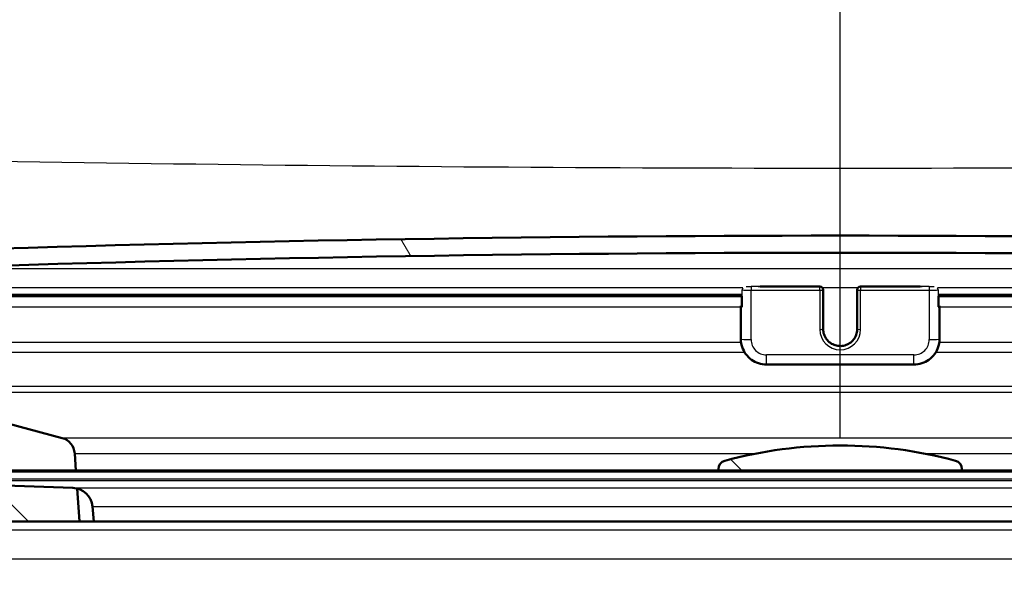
# Model space of a CAD drawing. Header units: millimetres. Extents: x 100 to 2000, y 93 to 2870.
# Tile 18 of 31: x 599 to 657, y 1507 to 1541. Entities that reach past the tile are written whole.
import ezdxf

# ---------------------------------------------------------------- set-up
doc = ezdxf.new("R2010")
doc.units = ezdxf.units.MM
doc.header["$LTSCALE"] = 10
for name, color, linetype, lineweight in [('Dimensions(ISO)', 7, 'Continuous', 25), ('Hatch', 7, 'Continuous', 9), ('Visible Edges(ISO)', 7, 'Continuous', 50), ('Visible Tangent Edges(ISO)', 7, 'Continuous', 25)]:
    doc.layers.add(name, color=color, linetype=linetype, lineweight=lineweight)
doc.styles.add('Text_3.5mm', font='arial.ttf', dxfattribs={"width": 0.899999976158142})
doc.dimstyles.new('KS-STANDARD', dxfattribs={"dimscale": 10, "dimtxt": 3.5, "dimasz": 2.5, "dimexe": 3.174999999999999, "dimexo": 0, "dimgap": 0.8, "dimtad": 1, "dimdec": 1, "dimrnd": 1e-08, "dimtxsty": 'Text_3.5mm', "dimcen": 0.09, "dimdle": 10, "dimclrd": 7, "dimclre": 7, "dimclrt": 7, "dimadec": 0, "dimazin": 2, "dimtfac": 0.7142857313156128, "dimtdec": 4, "dimtmove": 0, "dimatfit": 3, "dimfxl": 1, "dimtolj": 1, "dimlwd": 25, "dimlwe": 25, "dimarcsym": 0})
pattern_1 = [(135, (0, 0), (-22.45064030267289, -22.45064030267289), [])]

# ---------------------------------------------------------------- blocks, each defined once
blk = doc.blocks.new('*D7')
at = {"layer": 'Defpoints', "color": 0, "linetype": 'Continuous', "transparency": 16777216}
for p in [(1000.524131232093, 1726.843589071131), (1080.524131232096, 1726.843589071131), (588.9241220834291, 1417.651415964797)]:
    blk.add_point(p, dxfattribs=at)
at = {"layer": 'Dimensions(ISO)', "color": 7, "linetype": 'Continuous', "lineweight": 25, "transparency": 16777216}
for p, q in [((1000.524131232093, 1726.843589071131), (1112.274131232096, 1726.843589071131)), ((1080.524131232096, 1442.651415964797), (1080.524131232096, 1701.843589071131)), ((588.9241220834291, 1417.651415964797), (1112.274131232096, 1417.651415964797))]:
    blk.add_line(p, q, dxfattribs=at)
at = {"layer": 'Dimensions(ISO)', "color": 7, "linetype": 'Continuous', "transparency": 16777216}
for points in [[(1076.357464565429, 1701.843589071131), (1084.690797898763, 1701.843589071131), (1080.524131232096, 1726.843589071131)], [(1076.357464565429, 1442.651415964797), (1084.690797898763, 1442.651415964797), (1080.524131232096, 1417.651415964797)]]:
    blk.add_solid(points, dxfattribs=at)
at = {"layer": 'Dimensions(ISO)', "color": 7, "linetype": 'Continuous', "lineweight": 25, "transparency": 16777216, "insert": (1054.642139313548, 1519.319710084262), "char_height": 35, "attachment_point": 4, "rotation": 90, "style": 'Text_3.5mm'}
blk.add_mtext('\\A1;309', dxfattribs=at)
blk = doc.blocks.new('*D11')
at = {"layer": 'Defpoints', "color": 0, "linetype": 'Continuous', "transparency": 16777216}
for p in [(646.9241312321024, 2049.12536224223), (400.5241312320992, 1756.843589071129), (646.9241312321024, 1516.051415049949)]:
    blk.add_point(p, dxfattribs=at)
at = {"layer": 'Dimensions(ISO)', "color": 7, "linetype": 'Continuous', "lineweight": 25, "transparency": 16777216}
for p, q in [((400.5241312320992, 1756.843589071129), (400.5241312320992, 2080.87536224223)), ((646.9241312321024, 1516.051415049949), (646.9241312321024, 2080.87536224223)), ((425.5241312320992, 2049.12536224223), (621.9241312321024, 2049.12536224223))]:
    blk.add_line(p, q, dxfattribs=at)
at = {"layer": 'Dimensions(ISO)', "color": 7, "linetype": 'Continuous', "transparency": 16777216}
for points in [[(425.5241312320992, 2053.292028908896), (425.5241312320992, 2044.958695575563), (400.5241312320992, 2049.12536224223)], [(621.9241312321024, 2053.292028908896), (621.9241312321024, 2044.958695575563), (646.9241312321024, 2049.12536224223)]]:
    blk.add_solid(points, dxfattribs=at)
at = {"layer": 'Dimensions(ISO)', "color": 7, "linetype": 'Continuous', "lineweight": 25, "transparency": 16777216, "insert": (491.6680269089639, 2074.995416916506), "char_height": 35, "attachment_point": 4, "style": 'Text_3.5mm'}
blk.add_mtext('\\A1;246', dxfattribs=at)

msp = doc.modelspace()

# ---------------------------------------------------------------- hatches: boundary and pattern name
at = {"layer": 'Hatch'}
h = msp.add_hatch(dxfattribs=at)
h.set_pattern_fill('ANSI31', color=256, scale=254, angle=90, style=0)
h.set_pattern_definition(pattern_1)
edge = h.paths.add_edge_path()
edge.add_line((523.1108178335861, 1700.345503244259), (524.66526470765, 1695.56140769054))
edge.add_ellipse((429.559613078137, 1664.659708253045), major_axis=(30.90169943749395, -95.10565162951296), ratio=1, start_angle=86.82306187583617, end_angle=90, ccw=False)
edge.add_ellipse((429.5596130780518, 1664.659708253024), major_axis=(25.58348891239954, -96.67204919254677), ratio=1, start_angle=88.81777985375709, end_angle=90.00000000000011, ccw=False)
edge.add_ellipse((429.5596130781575, 1664.659708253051), major_axis=(23.58348891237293, -97.1793139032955), ratio=1, start_angle=88.40561606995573, end_angle=90, ccw=False)
edge.add_line((527.3574826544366, 1685.530182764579), (534.087075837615, 1686.118945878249))
edge.add_line((534.0870758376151, 1686.118945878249), (534.0347823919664, 1686.716662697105))
edge.add_line((534.0347823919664, 1686.716662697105), (530.6439265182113, 1725.474322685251))
edge.add_ellipse((529.1496344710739, 1725.34358907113), major_axis=(-0.1307336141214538, 1.494292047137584), ratio=1, start_angle=269.9999999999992, end_angle=355.0000000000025)
edge.add_line((529.1496344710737, 1726.84358907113), (514.0241312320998, 1726.84358907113))
edge.add_line((514.0241312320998, 1726.84358907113), (514.0241312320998, 1720.84358907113))
edge.add_line((514.0241312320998, 1720.84358907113), (519.5241312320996, 1720.84358907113))
edge.add_ellipse((519.5241312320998, 1719.84358907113), major_axis=(1.000000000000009, 0), ratio=1, start_angle=0, end_angle=90, ccw=False)
edge.add_line((520.5241312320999, 1719.84358907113), (520.5241312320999, 1709.893247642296))
edge.add_line((520.5241312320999, 1709.893247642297), (522.8134316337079, 1701.349462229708))
edge.add_ellipse((542.1319481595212, 1706.525843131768), major_axis=(5.176380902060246, -19.31851652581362), ratio=1, start_angle=269.9999999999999, end_angle=272.9999999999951)
edge = h.paths.add_edge_path()
edge.add_line((586.9241312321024, 1511.151415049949), (602.2538631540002, 1511.151415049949))
edge.add_line((602.2538631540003, 1511.151415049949), (602.118062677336, 1513.093452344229))
edge.add_ellipse((601.8197767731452, 1511.931116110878), major_axis=(1.199268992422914, -0.0418793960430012), ratio=1, start_angle=77.60699785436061, end_angle=90.00000000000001)
edge.add_line((601.8616561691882, 1513.130385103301), (589.9031306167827, 1513.547986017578))
edge.add_ellipse((589.9066205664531, 1513.64792510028), major_axis=(-0.099939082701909, 0.0034899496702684), ratio=1, start_angle=3.979039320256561e-13, end_angle=90.00000000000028, ccw=False)
edge.add_line((589.8066814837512, 1513.65141504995), (589.8206412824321, 1514.051171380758))
edge.add_ellipse((589.920580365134, 1514.047681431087), major_axis=(0.0034899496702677, 0.099939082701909), ratio=1, start_angle=2.000000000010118, end_angle=90.0000000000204, ccw=False)
edge.add_line((589.920580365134, 1514.147681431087), (602.0443437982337, 1514.147681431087))
edge.add_line((602.0443437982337, 1514.147681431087), (601.9738880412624, 1515.155245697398))
edge.add_ellipse((600.9763239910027, 1515.085489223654), major_axis=(-0.0697564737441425, 0.9975640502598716), ratio=1, start_angle=270, end_angle=340.999999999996)
edge.add_line((601.2351430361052, 1516.051415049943), (591.1896292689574, 1518.743102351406))
edge.add_ellipse((591.4484483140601, 1519.709028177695), major_axis=(-0.9659258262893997, 0.258819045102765), ratio=1, start_angle=54.50000000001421, end_angle=90, ccw=False)
edge.add_line((590.6768237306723, 1519.072949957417), (589.0126796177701, 1521.091718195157))
edge.add_ellipse((589.7843042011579, 1521.727796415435), major_axis=(-0.6360782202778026, 0.7716245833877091), ratio=1, start_angle=54.49999999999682, end_angle=89.99999999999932, ccw=False)
edge.add_line((588.786740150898, 1521.658039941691), (588.6401348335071, 1523.754593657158))
edge.add_ellipse((585.1486606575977, 1523.510445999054), major_axis=(-0.2441476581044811, 3.491474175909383), ratio=1, start_angle=270, end_angle=352.999999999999)
edge.add_line((585.3318365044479, 1527.005649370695), (560.8571939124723, 1528.288311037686))
edge.add_spline(control_points=[(560.8571939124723, 1528.288311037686), (559.2249946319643, 1528.373850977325), (557.6176952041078, 1528.725591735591), (554.58022011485, 1529.933611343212), (553.1703641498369, 1530.781808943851), (550.4372464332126, 1533.105896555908), (549.2106281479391, 1534.649733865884), (547.4182103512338, 1538.120691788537), (546.8695473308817, 1540.014628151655), (546.6993127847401, 1541.96041791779)], knot_values=[-2.152596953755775, -2.152596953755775, -2.152596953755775, -2.152596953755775, -1.662265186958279, -1.662265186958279, -1.171933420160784, -1.171933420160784, -0.5859667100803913, -0.5859667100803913, 0, 0, 0, 0], degree=3, periodic=0)
edge.add_line((546.6993127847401, 1541.96041791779), (536.3008317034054, 1660.81560054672))
edge.add_line((536.3008317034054, 1660.81560054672), (536.204960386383, 1661.911414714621))
edge.add_line((536.204960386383, 1661.911414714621), (536.1788136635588, 1662.210273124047))
edge.add_line((536.178813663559, 1662.210273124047), (535.8799552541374, 1662.184126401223))
edge.add_line((535.8799552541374, 1662.184126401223), (532.791751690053, 1661.913943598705))
edge.add_line((532.791751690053, 1661.913943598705), (530.2016454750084, 1661.687338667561))
edge.add_line((530.2016454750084, 1661.687338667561), (541.0619447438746, 1537.55355000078))
edge.add_spline(control_points=[(541.0619447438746, 1537.55355000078), (541.2518790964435, 1535.382590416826), (541.7953730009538, 1533.257197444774), (543.5464264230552, 1529.265910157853), (544.7422719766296, 1527.426716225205), (547.9663470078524, 1523.892925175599), (550.0806206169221, 1522.330269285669), (554.7891512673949, 1520.103347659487), (557.3383921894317, 1519.460372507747), (559.9391195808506, 1519.324074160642)], knot_values=[-2.870129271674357, -2.870129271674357, -2.870129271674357, -2.870129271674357, -2.216353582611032, -2.216353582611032, -1.562577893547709, -1.562577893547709, -0.7812889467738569, -0.7812889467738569, 0, 0, 0, 0], degree=3, periodic=0)
edge.add_line((559.9391195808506, 1519.324074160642), (574.4400373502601, 1518.564113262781))
edge.add_ellipse((573.9166777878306, 1508.577817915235), major_axis=(9.986295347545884, -0.5233595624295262), ratio=1, start_angle=37.86021752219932, end_angle=90.00000000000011, ccw=False)
edge.add_ellipse((590.327656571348, 1520.009343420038), major_axis=(-8.20548939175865, -5.715762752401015), ratio=0.9999999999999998, start_angle=0, end_angle=32.29234728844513)
edge.add_ellipse((586.9241312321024, 1510.651415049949), major_axis=(0.1425082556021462, 0.4792613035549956), ratio=1, start_angle=16.559835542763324, end_angle=90, ccw=False)
edge = h.paths.add_edge_path()
edge.add_line((706.9238567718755, 1511.151415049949), (706.9241312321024, 1511.151415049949))
edge.add_ellipse((706.9241312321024, 1510.651415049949), major_axis=(0.5000000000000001, 0), ratio=1, start_angle=16.55983554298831, end_angle=90, ccw=False)
edge.add_ellipse((703.5206058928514, 1520.009343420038), major_axis=(3.882786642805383, -9.2154201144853), ratio=0.9999999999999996, start_angle=1.018e-13, end_angle=32.2923472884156)
edge.add_ellipse((719.9315846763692, 1508.577817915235), major_axis=(5.715762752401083, 8.205489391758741), ratio=1, start_angle=37.8602175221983, end_angle=90, ccw=False)
edge.add_line((719.4082251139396, 1518.564113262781), (901.8793005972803, 1528.127017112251))
edge.add_spline(control_points=[(901.8793005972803, 1528.127017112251), (904.0555663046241, 1528.241070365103), (906.1986322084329, 1528.710058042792), (910.2485989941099, 1530.320750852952), (912.1284069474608, 1531.451680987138), (915.7725639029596, 1534.55046446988), (917.4080549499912, 1536.608914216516), (919.7979453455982, 1541.236858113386), (920.5294960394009, 1543.762106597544), (920.7564754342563, 1546.35649295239)], knot_values=[-2.87012927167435, -2.87012927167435, -2.87012927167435, -2.87012927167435, -2.21635358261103, -2.21635358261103, -1.562577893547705, -1.562577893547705, -0.781288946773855, -0.781288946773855, 0, 0, 0, 0], degree=3, periodic=0)
edge.add_line((920.7564754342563, 1546.35649295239), (931.8691795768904, 1673.37528252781))
edge.add_ellipse((1031.488649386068, 1664.659708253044), major_axis=(8.715574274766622, 99.61946980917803), ratio=1, start_angle=77.0000000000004, end_angle=90, ccw=False)
edge.add_line((936.3829977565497, 1695.56140769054), (937.9374446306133, 1700.345503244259))
edge.add_ellipse((918.9163143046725, 1706.525843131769), major_axis=(19.02113032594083, -6.180339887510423), ratio=0.9999999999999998, start_angle=0, end_angle=2.999999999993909)
edge.add_line((938.2348308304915, 1701.349462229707), (940.5241312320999, 1709.893247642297))
edge.add_line((940.5241312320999, 1709.893247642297), (940.5241312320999, 1719.84358907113))
edge.add_ellipse((941.5241312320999, 1719.84358907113), major_axis=(8.9e-15, 1.000000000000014), ratio=1, start_angle=5.115907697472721e-13, end_angle=90.00000000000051, ccw=False)
edge.add_line((941.5241312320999, 1720.84358907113), (947.0241312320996, 1720.84358907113))
edge.add_line((947.0241312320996, 1720.84358907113), (947.0241312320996, 1726.84358907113))
edge.add_line((947.0241312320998, 1726.84358907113), (931.8986279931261, 1726.84358907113))
edge.add_ellipse((931.898627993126, 1725.34358907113), major_axis=(-1.499999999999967, 3.55e-14), ratio=1, start_angle=269.9999999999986, end_angle=355.000000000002)
edge.add_line((930.4043359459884, 1725.474322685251), (915.1191073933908, 1550.763360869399))
edge.add_spline(control_points=[(915.1191073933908, 1550.763360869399), (914.976656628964, 1549.135141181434), (914.5690362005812, 1547.541096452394), (913.2557461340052, 1544.547630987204), (912.3588619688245, 1543.168235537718), (909.9408056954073, 1540.517892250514), (908.355100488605, 1539.345900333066), (904.8237025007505, 1537.675709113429), (902.9117718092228, 1537.193477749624), (900.9612262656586, 1537.091253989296)], knot_values=[-2.152596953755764, -2.152596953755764, -2.152596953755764, -2.152596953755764, -1.662265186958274, -1.662265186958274, -1.171933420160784, -1.171933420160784, -0.5859667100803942, -0.5859667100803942, 0, 0, 0, 0], degree=3, periodic=0)
edge.add_line((900.9612262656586, 1537.091253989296), (708.5164259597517, 1527.005649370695))
edge.add_ellipse((708.6996018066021, 1523.510445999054), major_axis=(-3.49520337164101, -0.183175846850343), ratio=1, start_angle=270.000000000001, end_angle=352.9999999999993)
edge.add_line((705.2081276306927, 1523.754593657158), (705.0615223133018, 1521.658039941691))
edge.add_ellipse((704.063958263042, 1521.727796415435), major_axis=(-0.069756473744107, -0.9975640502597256), ratio=1, start_angle=54.4999999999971, end_angle=90, ccw=False)
edge.add_line((704.8355828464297, 1521.091718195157), (703.1714387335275, 1519.072949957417))
edge.add_ellipse((702.39981415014, 1519.709028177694), major_axis=(-0.636078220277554, -0.7716245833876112), ratio=1, start_angle=54.49999999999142, end_angle=89.99999999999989, ccw=False)
edge.add_line((702.6586331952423, 1518.743102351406), (692.6131194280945, 1516.051415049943))
edge.add_ellipse((692.8719384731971, 1515.085489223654), major_axis=(-0.9659258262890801, -0.2588190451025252), ratio=1, start_angle=270.0000000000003, end_angle=341.000000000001)
edge.add_line((691.8743744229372, 1515.155245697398), (691.8039186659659, 1514.147681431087))
edge.add_line((691.8039186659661, 1514.147681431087), (703.9276820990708, 1514.147681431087))
edge.add_ellipse((703.9276820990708, 1514.047681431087), major_axis=(0.1, -2.2e-15), ratio=1, start_angle=2.0000000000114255, end_angle=90.0000000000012, ccw=False)
edge.add_line((704.0276211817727, 1514.051171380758), (704.0415809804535, 1513.65141504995))
edge.add_ellipse((703.9416418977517, 1513.64792510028), major_axis=(0.0034899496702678, -0.099939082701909), ratio=1, start_angle=0, end_angle=90.0000000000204, ccw=False)
edge.add_line((703.945131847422, 1513.547986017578), (691.9866062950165, 1513.130385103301))
edge.add_ellipse((692.0284856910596, 1511.931116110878), major_axis=(1.162336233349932, 0.2982859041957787), ratio=1, start_angle=77.60699785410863, end_angle=90)
edge.add_line((691.7301997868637, 1513.093452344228), (691.5943993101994, 1511.151415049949))
edge.add_line((691.5943993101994, 1511.151415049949), (706.9238567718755, 1511.151415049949))
h = msp.add_hatch(dxfattribs=at)
h.set_pattern_fill('ANSI31', color=256, scale=254, angle=75, style=0)
h.set_pattern_definition([(120, (0, 0), (-27.49630657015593, -15.875), [])])
edge = h.paths.add_edge_path()
edge.add_ellipse((590.2150324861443, 1521.034951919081), major_axis=(-0.0052335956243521, -0.0998629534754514), ratio=1, start_angle=269.9999999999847, end_angle=296.5890493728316)
edge.add_ellipse((590.2150324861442, 1521.034951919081), major_axis=(0.0400173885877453, -0.0916439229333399), ratio=1, start_angle=269.9999999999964, end_angle=333.4109506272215)
edge.add_line((590.2097988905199, 1520.935088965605), (591.0087025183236, 1520.893220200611))
edge.add_ellipse((591.013936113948, 1520.993083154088), major_axis=(0.0998629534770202, -0.0052335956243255), ratio=1, start_angle=269.9999999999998, end_angle=272.9999999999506)
edge.add_ellipse((591.0139361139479, 1520.993083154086), major_axis=(0.0999999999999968, 8.9e-15), ratio=1, start_angle=269.9999999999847, end_angle=356.9999999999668)
edge.add_line((591.1137990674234, 1520.987849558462), (591.3172400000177, 1524.869733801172))
edge.add_ellipse((592.5155954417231, 1524.80693065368), major_axis=(0.0628031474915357, 1.198355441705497), ratio=1, start_angle=4.955554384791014, end_angle=89.99999999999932, ccw=False)
edge.add_ellipse((646.9241312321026, -68.68947406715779), major_axis=(1594.695705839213, 54.4494848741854), ratio=1, start_angle=86.0888912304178, end_angle=90, ccw=False)
edge.add_ellipse((701.3326670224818, 1524.80693065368), major_axis=(1.19930111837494, -0.0409490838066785), ratio=1, start_angle=4.9555543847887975, end_angle=89.99999999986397, ccw=False)
edge.add_line((702.5310224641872, 1524.869733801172), (702.7344633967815, 1520.987849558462))
edge.add_ellipse((702.8343263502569, 1520.993083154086), major_axis=(0.0052335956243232, -0.0998629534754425), ratio=1, start_angle=270.0000000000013, end_angle=356.9999999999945)
edge.add_ellipse((702.8343263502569, 1520.993083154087), major_axis=(0.1000000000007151, 2.66e-14), ratio=1, start_angle=270.0000000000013, end_angle=272.9999999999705)
edge.add_line((702.8395599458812, 1520.893220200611), (703.6384635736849, 1520.935088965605))
edge.add_ellipse((703.6332299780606, 1521.034951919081), major_axis=(0.099862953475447, 0.0052335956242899), ratio=1, start_angle=269.9999999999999, end_angle=332.7180519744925)
edge.add_ellipse((703.6332299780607, 1521.034951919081), major_axis=(0.0411227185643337, 0.0911532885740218), ratio=1, start_angle=270.0000000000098, end_angle=297.2819480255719)
edge.add_line((703.733092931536, 1521.040185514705), (703.7149734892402, 1521.385925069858))
edge.add_line((703.7149734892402, 1521.385925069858), (703.5296519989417, 1524.922069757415))
edge.add_ellipse((701.3326670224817, 1524.80693065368), major_axis=(-0.1151391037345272, 2.196984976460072), ratio=1, start_angle=269.9999999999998, end_angle=355.044445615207)
edge.add_ellipse((646.9241312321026, -68.68947406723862), major_axis=(-1595.695123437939, 54.48360911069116), ratio=1, start_angle=270, end_angle=273.9111087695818)
edge.add_ellipse((592.5155954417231, 1524.80693065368), major_axis=(-2.198718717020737, -0.0750733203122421), ratio=1, start_angle=269.9999999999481, end_angle=355.044445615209)
edge.add_line((590.3186104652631, 1524.922069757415), (590.1337525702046, 1521.394770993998))
edge.add_line((590.1337525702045, 1521.394770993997), (590.1151695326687, 1521.040185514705))
h = msp.add_hatch(dxfattribs=at)
h.set_pattern_fill('ANSI31', color=256, scale=254, angle=90, style=0)
h.set_pattern_definition(pattern_1)
edge = h.paths.add_edge_path()
edge.add_line((654.0741312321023, 1514.147681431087), (654.0741312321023, 1514.235550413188))
edge.add_ellipse((653.5741312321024, 1514.235550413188), major_axis=(5.54e-14, 0.5000000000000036), ratio=1, start_angle=269.9999999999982, end_angle=344.8833943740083)
edge.add_ellipse((646.9241312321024, 1489.617924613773), major_axis=(-25.10032434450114, 6.78039215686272), ratio=1, start_angle=270, end_angle=300.2332112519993)
edge.add_ellipse((640.2741312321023, 1514.235550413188), major_axis=(-0.4826985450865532, -0.1303921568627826), ratio=1, start_angle=270.0000000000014, end_angle=344.8833943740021)
edge.add_line((639.7741312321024, 1514.235550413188), (639.7741312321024, 1514.147681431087))
edge.add_line((639.7741312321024, 1514.147681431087), (654.0741312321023, 1514.147681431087))

# ---------------------------------------------------------------- linework, layer by layer
at = {"layer": 'Visible Edges(ISO)'}
for p, q in [((642.235055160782, 1524.952062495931), (645.7241312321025, 1524.952062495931)), ((645.9241312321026, 1524.741595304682), (645.9241312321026, 1524.752062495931)), ((645.9241312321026, 1522.444747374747), (645.9241312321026, 1524.741595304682)), ((647.9241312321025, 1524.752062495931), (647.9241312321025, 1524.741595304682)), ((647.9241312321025, 1524.741595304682), (647.9241312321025, 1522.444747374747)), ((648.1241312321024, 1524.952062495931), (651.6132073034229, 1524.952062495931)), ((591.9034223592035, 1524.388286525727), (641.1470785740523, 1524.388286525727)), ((641.1470785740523, 1523.753432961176), (641.1470785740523, 1524.3884686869)), ((652.7011838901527, 1524.3884686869), (652.7011838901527, 1523.753432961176)), ((652.7011838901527, 1524.388286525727), (701.9442915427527, 1524.388286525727)), ((641.093488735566, 1523.816236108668), (641.093488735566, 1523.763900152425)), ((641.093488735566, 1523.763900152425), (641.093488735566, 1521.866504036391)), ((652.754773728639, 1523.763900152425), (652.754773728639, 1523.816236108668)), ((652.754773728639, 1521.866504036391), (652.754773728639, 1523.763900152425)), ((651.254773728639, 1520.367737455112), (642.593488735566, 1520.367737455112)), ((601.2351430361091, 1516.051415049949), (591.1896292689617, 1518.743102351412)), ((602.0443437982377, 1514.147681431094), (601.9738880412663, 1515.155245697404)), ((703.9276820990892, 1514.147681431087), (589.9205803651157, 1514.147681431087)), ((639.7741312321, 1514.235550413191), (639.7741312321, 1514.147681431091)), ((654.0741312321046, 1514.147681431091), (654.0741312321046, 1514.235550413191)), ((601.8616561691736, 1513.130385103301), (589.9031306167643, 1513.547986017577)), ((602.2538631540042, 1511.151415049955), (602.1180626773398, 1513.093452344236)), ((603.0925755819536, 1511.151415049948), (603.015210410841, 1512.035703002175)), ((586.924131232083, 1511.151415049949), (706.9238567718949, 1511.151415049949))]:
    msp.add_line(p, q, dxfattribs=at)
for centre, radius, start, end in [((646.9241312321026, -68.68947406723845), 1596.625000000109, 88.04444561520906, 91.95555438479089), ((646.9241312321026, -68.68947406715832), 1595.625000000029, 88.04444561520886, 91.95555438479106), ((645.7241312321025, 1524.752062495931), 0.2, 0, 90), ((648.1241312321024, 1524.752062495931), 0.2, 90, 180), ((600.9763239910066, 1515.08548922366), 1.000000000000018, 4.000000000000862, 74.99999999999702), ((646.9241312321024, 1489.617924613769), 26.00000000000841, 74.88339437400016, 105.1166056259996), ((640.2741312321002, 1514.235550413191), 0.5000000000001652, 105.1166056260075, 180), ((653.5741312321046, 1514.235550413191), 0.5000000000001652, 0, 74.88339437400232), ((601.8197767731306, 1511.931116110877), 1.200000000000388, 4.999999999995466, 87.99999999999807)]:
    msp.add_arc(centre, radius, start, end, dxfattribs=at)
for centre, major_axis, ratio, start_param, end_param in [((641.693488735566, 1523.816236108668), (-0.5999999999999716, 3e-16), 0.0523359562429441, 5.857324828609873, 6.283185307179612), ((641.693488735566, 1523.763900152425), (-0.5999999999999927, 4e-16), 0.0523359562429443, 1.4934e-12, 0.5235987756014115), ((641.3470785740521, 1523.753432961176), (-0.2000000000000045, 1e-16), 0.0523359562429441, 0, 0.52359877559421), ((652.154773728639, 1523.763900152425), (0.5999999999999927, -3e-16), 0.0523359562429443, 5.759586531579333, 6.283185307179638), ((652.5011838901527, 1523.753432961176), (0.2000000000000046, -3e-16), 0.0523359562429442, 5.759586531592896, 6.283185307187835), ((652.154773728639, 1523.816236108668), (0.5999999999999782, -6e-16), 0.0523359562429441, 9.4303e-12, 0.4258604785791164)]:
    msp.add_ellipse(centre, major_axis=major_axis, ratio=ratio, start_param=start_param, end_param=end_param, dxfattribs=at)
for points, knots in [([(645.9241312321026, 1522.455214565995), (645.9241312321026, 1522.348688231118), (645.9413529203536, 1522.242180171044), (646.0085047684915, 1522.039951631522), (646.0584197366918, 1521.94426474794), (646.1858903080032, 1521.773417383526), (646.2634155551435, 1521.698280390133), (646.4382232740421, 1521.57616922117), (646.5354679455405, 1521.529206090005), (646.7398348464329, 1521.46820179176), (646.846918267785, 1521.45416185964), (647.060100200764, 1521.460418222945), (647.1661612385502, 1521.480710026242), (647.3665494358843, 1521.553572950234), (647.460839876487, 1521.606135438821), (647.6281249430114, 1521.738225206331), (647.7010838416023, 1521.817737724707), (647.8182874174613, 1521.995683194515), (647.8625013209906, 1522.094092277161), (647.9126564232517, 1522.28107252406), (647.9241312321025, 1522.368140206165), (647.9241312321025, 1522.455214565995)], [3.141592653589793, 3.141592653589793, 3.141592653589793, 3.141592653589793, 3.461786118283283, 3.461786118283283, 3.781940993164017, 3.781940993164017, 4.101995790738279, 4.101995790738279, 4.421929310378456, 4.421929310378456, 4.741768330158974, 4.741768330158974, 5.061576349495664, 5.061576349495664, 5.381428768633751, 5.381428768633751, 5.701383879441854, 5.701383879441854, 6.021459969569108, 6.021459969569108, 6.283185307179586, 6.283185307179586, 6.283185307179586, 6.283185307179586]), ([(642.593488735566, 1520.367737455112), (642.4364952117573, 1520.367737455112), (642.2795262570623, 1520.392562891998), (641.9808599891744, 1520.489472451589), (641.8392099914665, 1520.561542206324), (641.585044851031, 1520.74595091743), (641.472571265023, 1520.858261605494), (641.2878155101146, 1521.112207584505), (641.215564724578, 1521.253802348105), (641.1183928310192, 1521.552456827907), (641.093488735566, 1521.709467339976), (641.093488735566, 1521.866504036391)], [1.570796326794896, 1.570796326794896, 1.570796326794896, 1.570796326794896, 1.884955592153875, 1.884955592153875, 2.199114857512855, 2.199114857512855, 2.513274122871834, 2.513274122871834, 2.827433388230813, 2.827433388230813, 3.141592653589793, 3.141592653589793, 3.141592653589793, 3.141592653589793]), ([(652.754773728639, 1521.866504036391), (652.754773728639, 1521.709467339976), (652.7298696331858, 1521.552456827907), (652.632697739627, 1521.253802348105), (652.5604469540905, 1521.112207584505), (652.375691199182, 1520.858261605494), (652.263217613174, 1520.74595091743), (652.0090524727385, 1520.561542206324), (651.8674024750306, 1520.489472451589), (651.5687362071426, 1520.392562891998), (651.4117672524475, 1520.367737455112), (651.254773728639, 1520.367737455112)], [0, 0, 0, 0, 0.3141592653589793, 0.3141592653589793, 0.6283185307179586, 0.6283185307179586, 0.9424777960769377, 0.9424777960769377, 1.256637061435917, 1.256637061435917, 1.570796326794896, 1.570796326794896, 1.570796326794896, 1.570796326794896])]:
    msp.add_open_spline(points, degree=3, knots=knots, dxfattribs=at)
at = {"layer": 'Visible Tangent Edges(ISO)'}
for p, q in [((592.4746463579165, 1526.006231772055), (701.3736161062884, 1526.006231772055)), ((641.2119561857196, 1524.869733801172), (591.8839329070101, 1524.869733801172)), ((641.1738734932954, 1523.748199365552), (641.1738734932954, 1524.746828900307)), ((641.693488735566, 1524.941321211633), (641.693488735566, 1524.731128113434)), ((645.7241312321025, 1524.941321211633), (641.693488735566, 1524.941321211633)), ((642.1125998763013, 1524.951788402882), (645.7241312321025, 1524.951788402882)), ((645.7241312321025, 1524.951788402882), (645.7241312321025, 1524.952062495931)), ((645.7241312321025, 1524.951788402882), (645.7241312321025, 1524.941321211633)), ((645.7241312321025, 1524.731128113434), (645.7241312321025, 1524.941321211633)), ((647.9624109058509, 1524.869733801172), (645.885851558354, 1524.869733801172)), ((648.1241312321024, 1524.952062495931), (648.1241312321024, 1524.951788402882)), ((648.1241312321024, 1524.941321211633), (648.1241312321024, 1524.951788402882)), ((648.1241312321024, 1524.951788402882), (651.7356625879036, 1524.951788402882)), ((648.1241312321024, 1524.941321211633), (648.1241312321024, 1524.731128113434)), ((652.154773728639, 1524.941321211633), (648.1241312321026, 1524.941321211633)), ((652.154773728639, 1524.941321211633), (652.154773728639, 1524.731128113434)), ((701.9724903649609, 1524.869733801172), (652.6363062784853, 1524.869733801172)), ((652.6743889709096, 1524.746828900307), (652.6743889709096, 1523.748199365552)), ((641.1670784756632, 1524.483052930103), (591.9083888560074, 1524.483052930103)), ((641.693488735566, 1521.835102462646), (641.693488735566, 1524.731128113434)), ((641.693488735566, 1524.731128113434), (645.7241312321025, 1524.731128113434)), ((645.7241312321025, 1524.731128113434), (645.7241312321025, 1522.434280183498)), ((648.1241312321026, 1522.434280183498), (648.1241312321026, 1524.731128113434)), ((648.1241312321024, 1524.731128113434), (652.154773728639, 1524.731128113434)), ((652.154773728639, 1524.731128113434), (652.154773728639, 1521.835102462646)), ((701.9393250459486, 1524.483052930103), (652.681183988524, 1524.483052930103)), ((591.8702119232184, 1523.754593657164), (641.0934887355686, 1523.754593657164)), ((652.7547737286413, 1523.754593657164), (701.9775019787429, 1523.754593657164)), ((641.108069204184, 1521.658039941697), (591.7603361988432, 1521.658039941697)), ((702.087377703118, 1521.658039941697), (652.7401932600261, 1521.658039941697)), ((591.7306565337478, 1521.091718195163), (641.3094643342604, 1521.091718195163)), ((651.254773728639, 1520.936335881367), (642.593488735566, 1520.936335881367)), ((642.593488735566, 1520.367737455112), (642.593488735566, 1520.936335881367)), ((651.254773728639, 1520.367737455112), (651.254773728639, 1520.936335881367)), ((652.5387981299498, 1521.091718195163), (702.1170573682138, 1521.091718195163)), ((703.1714387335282, 1519.072949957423), (590.6768237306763, 1519.072949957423)), ((591.1896292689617, 1518.743102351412), (702.6586331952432, 1518.743102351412)), ((692.6131194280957, 1516.051415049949), (601.2351430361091, 1516.051415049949)), ((601.9738880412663, 1515.155245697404), (642.0409732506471, 1515.155245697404)), ((651.8072892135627, 1515.155245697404), (691.8743744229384, 1515.155245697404)), ((704.0276211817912, 1514.051171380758), (589.8206412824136, 1514.051171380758)), ((589.8066814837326, 1513.65141504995), (704.0415809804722, 1513.65141504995)), ((703.9451318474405, 1513.547986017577), (589.9031306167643, 1513.547986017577)), ((601.8616561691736, 1513.130385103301), (691.9866062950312, 1513.130385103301)), ((603.015210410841, 1512.035703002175), (690.8330520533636, 1512.035703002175)), ((707.424131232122, 1510.651415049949), (586.4241312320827, 1510.651415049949)), ((707.424131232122, 1508.951415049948), (586.860224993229, 1508.951415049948))]:
    msp.add_line(p, q, dxfattribs=at)
for centre, major_axis, ratio, start_param, end_param in [((641.3470785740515, 1524.752062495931), (-0.1999999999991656, 1e-16), 0.0523359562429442, 0.4514210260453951, 0.5235987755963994), ((641.3470785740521, 1524.752062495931), (-0.0180556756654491, -0.1991833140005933), 0.8648385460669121, 4.236775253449, 4.816823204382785), ((641.693488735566, 1524.76252968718), (0.6000000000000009, 3.2e-15), 0.0523359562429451, 3.665191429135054, 4.712388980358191), ((641.693488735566, 1524.962255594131), (-0.4000000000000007, 2e-16), 0.0523359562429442, 0.7297023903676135, 1.570796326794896), ((645.7241312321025, 1524.752062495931), (0.2, -2e-16), 0.9986295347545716, 7e-16, 1.570796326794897), ((645.7241312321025, 1524.741595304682), (0.2, -1e-16), 0.9986295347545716, 0, 1.570796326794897), ((645.7241312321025, 1524.741595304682), (0.2, -1e-16), 0.0523359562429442, 4.712388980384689, 6.283185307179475), ((648.1241312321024, 1524.752062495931), (-0.1999999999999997, 4e-16), 0.9986295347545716, 4.712388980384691, 6.283185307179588), ((648.1241312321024, 1524.741595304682), (-0.2000000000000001, 1e-16), 0.9986295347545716, 4.712388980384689, 6.283185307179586), ((648.1241312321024, 1524.741595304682), (-0.1999999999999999, 0), 0.0523359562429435, 3.957e-13, 1.57079632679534), ((652.154773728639, 1524.962255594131), (-0.4000000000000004, 2.8e-15), 0.0523359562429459, 1.570796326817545, 2.411890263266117), ((652.154773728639, 1524.76252968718), (0.6000000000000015, -4e-16), 0.052335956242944, 4.712388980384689, 5.759586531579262), ((652.5011838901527, 1524.752062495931), (-0.018055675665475, 0.1991833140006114), 0.8648385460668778, 4.607954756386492, 5.188002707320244), ((652.5011838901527, 1524.752062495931), (-0.2000000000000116, 1.2e-15), 0.0523359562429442, 2.617993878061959, 2.690171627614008), ((645.7241312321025, 1522.444747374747), (0.2, -1e-16), 0.0523359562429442, 4.712388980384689, 6.283185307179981), ((646.9241312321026, 1522.434280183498), (-1.199999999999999, 8e-16), 0.9986295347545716, 3e-16, 3.141592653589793), ((646.9241312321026, 1522.455214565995), (-0.9999999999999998, 4e-16), 0.9986295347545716, 0, 3.141592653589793), ((646.9241312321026, 1522.444747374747), (0.9999999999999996, -7e-16), 0.9986295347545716, 3.141592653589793, 6.283185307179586), ((648.1241312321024, 1522.444747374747), (-0.1999999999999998, 1e-16), 0.0523359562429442, 0, 1.570796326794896), ((641.693488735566, 1521.866504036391), (-0.5999999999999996, 3e-16), 0.0523359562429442, 0, 1.570796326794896), ((652.154773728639, 1521.866504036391), (0.6000000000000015, -7e-16), 0.0523359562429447, 4.712388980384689, 6.283185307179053), ((642.593488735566, 1521.835102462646), (-0.9000000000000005, 2e-15), 0.9986295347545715, 0, 1.570796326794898), ((651.254773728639, 1521.835102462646), (0.9000000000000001, -1e-16), 0.9986295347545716, 4.712388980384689, 6.283185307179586)]:
    msp.add_ellipse(centre, major_axis=major_axis, ratio=ratio, start_param=start_param, end_param=end_param, dxfattribs=at)
msp.add_open_spline([(565.8519854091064, 1532.944302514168), (593.7844349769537, 1532.265410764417), (621.7643846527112, 1531.87468413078), (676.926466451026, 1531.927332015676), (704.0957730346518, 1532.344263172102), (749.3828400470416, 1533.478944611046), (767.5277427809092, 1534.046112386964), (822.4916466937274, 1535.969607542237), (859.2746262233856, 1537.523071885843), (896.0425620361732, 1539.161184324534)], degree=3, knots=[0, 0, 0, 0, 8.35271142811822, 8.35271142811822, 16.46484967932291, 16.46484967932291, 21.89650102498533, 21.89650102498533, 32.92969935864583, 32.92969935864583, 32.92969935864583, 32.92969935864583], dxfattribs=at)

# ---------------------------------------------------------------- dimensions: what is measured, and where the dimension line sits
at = {"layer": 'Dimensions(ISO)', "color": 7, "linetype": 'Continuous', "lineweight": 25}
for base, p1, p2, angle, picture, middle in [((646.9241312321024, 2049.12536224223), (400.5241312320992, 1756.843589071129), (646.9241312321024, 1516.051415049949), 180, '*D11', (526.7241312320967, 2049.12536224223)), ((1080.524131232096, 1726.843589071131), (588.9241220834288, 1417.651415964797), (1000.524131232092, 1726.84358907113), 90, '*D7', (1080.524131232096, 1554.139456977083))]:
    dim = msp.add_linear_dim(base=base, p1=p1, p2=p2, angle=angle, dimstyle='KS-STANDARD', override={"dimgap": 0.8, "dimdec": 0, "dimtol": 0, "dimlim": 0, "dimtp": 0, "dimtm": 0, "dimtdec": 4, "dimtofl": 0, "dimatfit": 1}, dxfattribs=at)
    dim.commit()
    dim.dimension.update_dxf_attribs({"geometry": picture, "text_midpoint": middle, "dimtype": 160})

doc.saveas('drawing.dxf')
